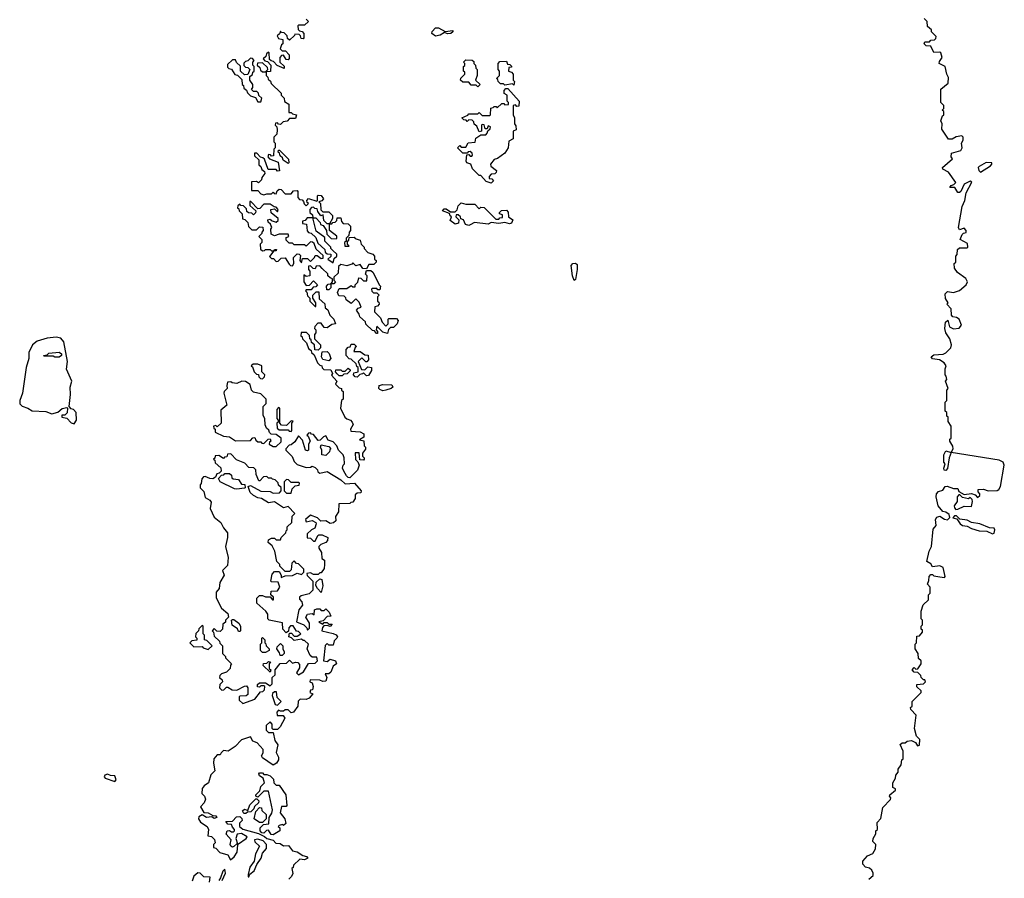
# Model space of a CAD drawing. Extents: x 2701205 to 2963787, y 496209 to 720276.
# Tile 145 of 154: x 2879632 to 2886173, y 650370 to 656076. Entities that reach past the tile are written whole.
import ezdxf

# ---------------------------------------------------------------- set-up
doc = ezdxf.new("R2010")
doc.units = 0

msp = doc.modelspace()

# ---------------------------------------------------------------- linework, layer by layer
at = {"layer": '0CON05XD'}
for points in [[(2881535, 656080), (2881550, 656065), (2881525, 656040), (2881485, 656040), (2881480, 656035), (2881481.7, 656011.7), (2881491.7, 656001.7), (2881508.3, 655998.3), (2881520, 655985), (2881520, 655955), (2881515, 655950), (2881501.7, 655951.7), (2881498.3, 655968.3), (2881488.3, 655978.3), (2881460, 655980), (2881458.3, 655971.7), (2881425, 655940), (2881411.7, 655951.7), (2881408.3, 655968.3), (2881388.3, 655988.3), (2881371.7, 655991.7), (2881365, 656000), (2881358.3, 655981.7), (2881341.7, 655968.3), (2881351.7, 655951.7), (2881380, 655945), (2881380, 655915), (2881371.7, 655908.3), (2881361.7, 655881.7), (2881375, 655870), (2881398.3, 655868.3), (2881421.7, 655841.7), (2881421.7, 655818.3), (2881415, 655810), (2881401.7, 655811.7), (2881385, 655840), (2881371.7, 655838.3), (2881360, 655825), (2881360, 655795), (2881388.3, 655768.3), (2881388.3, 655751.7), (2881341.7, 655771.7), (2881318.3, 655798.3), (2881301.7, 655801.7), (2881291.7, 655811.7), (2881290, 655855), (2881285, 655860), (2881271.7, 655848.3), (2881268.3, 655831.7), (2881250, 655815), (2881261.7, 655801.7), (2881278.3, 655798.3), (2881300, 655775), (2881298.3, 655731.7), (2881270, 655730), (2881270, 655705), (2881280, 655695), (2881281.7, 655681.7), (2881298.3, 655668.3), (2881301.7, 655651.7), (2881368.3, 655588.3), (2881370, 655575), (2881390, 655555), (2881391.7, 655531.7), (2881420, 655515), (2881420, 655460), (2881435, 655460), (2881445, 655450), (2881470, 655445), (2881465, 655420), (2881425, 655420), (2881408.3, 655401.7), (2881381.7, 655398.3), (2881365, 655380), (2881351.7, 655381.7), (2881345, 655390), (2881331.7, 655388.3), (2881330, 655375), (2881340, 655365), (2881342.5, 655345), (2881340, 655315), (2881320, 655295), (2881320, 655265), (2881330, 655255)], [(2885785, 653862.5), (2885817.5, 653895), (2885822.5, 653915), (2885810, 653955), (2885783.8, 653995), (2885776.7, 654025), (2885783, 654067), (2885798.3, 654078.3), (2885808.8, 654035), (2885835, 654020.8), (2885873.6, 654026.4), (2885887.5, 654045), (2885872.5, 654085), (2885855, 654097.5), (2885831.7, 654101.7), (2885821.7, 654111.7), (2885820, 654155), (2885790, 654185), (2885800, 654195), (2885783, 654223), (2885780, 654255), (2885795, 654270), (2885835, 654262.5), (2885875, 654277.5), (2885920, 654315), (2885927.5, 654335), (2885916.7, 654356.7), (2885862.5, 654395), (2885842.5, 654425), (2885840, 654455), (2885850, 654465), (2885850, 654505), (2885860, 654515), (2885861.7, 654548.3), (2885875, 654560), (2885925, 654560), (2885930, 654565), (2885928.3, 654588.3), (2885880, 654615), (2885891.7, 654648.3), (2885901.7, 654658.3), (2885918.3, 654661.7), (2885920, 654675), (2885905, 654690), (2885875, 654680), (2885867.5, 654695), (2885892, 654835), (2885911.2, 654875), (2885920, 654925), (2885956.7, 654996.7), (2885945, 655002.5), (2885907, 654983), (2885883.3, 654935), (2885875, 654926.7), (2885865, 654927.5), (2885845, 654960), (2885811.7, 654961.7), (2885820, 654975), (2885838.3, 654981.7), (2885850, 654995), (2885803, 655063), (2885763.6, 655083.6), (2885762.5, 655095), (2885828.3, 655151.7), (2885820, 655165), (2885821.7, 655188.3), (2885885, 655207.5), (2885892.5, 655225), (2885887.5, 655255), (2885900, 655275), (2885900, 655295), (2885890, 655305), (2885853, 655297), (2885827, 655283), (2885803, 655283), (2885758.3, 655348.3), (2885760, 655385), (2885750, 655405), (2885761.7, 655438.3), (2885770, 655445), (2885770, 655465), (2885760, 655475), (2885770, 655485), (2885770, 655505), (2885750, 655525), (2885750, 655615), (2885800, 655655), (2885801.7, 655691.7), (2885790, 655715), (2885780, 655765), (2885740, 655785), (2885741.7, 655798.3), (2885760, 655825), (2885750, 655855), (2885745, 655860), (2885705, 655857.5), (2885685, 655900), (2885653, 655903), (2885640, 655915), (2885645, 655930), (2885675, 655930), (2885685, 655940), (2885708.3, 655941.7), (2885718.3, 655951.7), (2885720, 655965), (2885690, 655995), (2885688.3, 656008.3), (2885661.7, 656031.7), (2885660, 656065), (2885640, 656085)], [(2882395, 655967.5), (2882370, 655985), (2882371.7, 655998.3), (2882395, 656022.5), (2882415, 656022.5), (2882458.3, 655998.3), (2882510, 656005), (2882510, 655995), (2882496.4, 655983.6), (2882475, 655982.5), (2882455, 655990), (2882425, 655972.5), (2882395, 655967.5)], [(2881235, 655530), (2881240, 655555), (2881221.7, 655571.7), (2881218.3, 655588.3), (2881208.3, 655598.3), (2881185, 655600), (2881171.7, 655611.7), (2881180, 655625), (2881180, 655645), (2881160, 655675), (2881161.7, 655698.3), (2881178.3, 655711.7), (2881181.7, 655728.3), (2881190, 655735), (2881190, 655765), (2881180, 655775), (2881180, 655795), (2881190, 655805), (2881178.3, 655818.3), (2881165, 655820), (2881148.3, 655801.7), (2881131.7, 655798.3), (2881121.7, 655788.3), (2881121.7, 655771.7), (2881131.7, 655761.7), (2881148.3, 655758.3), (2881160, 655745), (2881148.3, 655711.7), (2881125, 655710), (2881100, 655735), (2881098.3, 655768.3), (2881071.7, 655791.7), (2881065, 655810), (2881045, 655810), (2881011.7, 655778.3), (2881011.7, 655761.7), (2881021.7, 655751.7), (2881038.3, 655748.3), (2881061.7, 655711.7), (2881078.3, 655708.3), (2881108.3, 655678.3), (2881110, 655645), (2881118.3, 655638.3), (2881121.7, 655621.7), (2881138.3, 655608.3), (2881145, 655590), (2881165, 655570), (2881198.3, 655558.3), (2881215, 655530), (2881235, 655530)], [(2881265, 655730), (2881280, 655745), (2881278.3, 655758.3), (2881245, 655790), (2881211.7, 655788.3), (2881210, 655775), (2881228.3, 655758.3), (2881231.7, 655741.7), (2881245, 655730), (2881265, 655730)], [(2882675, 655630), (2882665, 655640), (2882631.7, 655641.7), (2882615, 655660), (2882575, 655660), (2882560, 655675), (2882561.7, 655688.3), (2882590, 655715), (2882588.3, 655728.3), (2882580, 655735), (2882580, 655765), (2882588.3, 655771.7), (2882590, 655785), (2882580, 655795), (2882595, 655810), (2882637, 655807), (2882648.3, 655798.3), (2882650, 655785), (2882660, 655775), (2882663, 655753), (2882670, 655745), (2882670, 655705), (2882660, 655675), (2882690, 655645), (2882675, 655630)], [(2882915, 655640), (2882905, 655650), (2882855, 655640), (2882845, 655650), (2882825, 655650), (2882810, 655665), (2882808.3, 655678.3), (2882800, 655685), (2882820, 655705), (2882820, 655735), (2882810, 655745), (2882810, 655785), (2882821.7, 655798.3), (2882865, 655800), (2882871.7, 655781.7), (2882888.3, 655778.3), (2882898.3, 655768.3), (2882898.3, 655761.7), (2882881.7, 655758.3), (2882880, 655735), (2882898.3, 655728.3), (2882910, 655715), (2882910, 655675), (2882920, 655665), (2882915, 655640)], [(2882765, 654990), (2882731.7, 655001.7), (2882695, 655040), (2882685, 655040), (2882640, 655085), (2882630, 655115), (2882602.5, 655125), (2882597.5, 655135), (2882601.7, 655178.3), (2882615, 655180), (2882625, 655170), (2882635, 655170), (2882640, 655175), (2882638.3, 655188.3), (2882625, 655200), (2882611.7, 655198.3), (2882605, 655190), (2882575, 655190), (2882540, 655225), (2882555, 655240), (2882565, 655230), (2882595, 655230), (2882611.7, 655258.3), (2882658.3, 655261.7), (2882661.7, 655288.3), (2882695, 655310), (2882728.3, 655311.7), (2882738.3, 655321.7), (2882741.7, 655338.3), (2882758.3, 655351.7), (2882760, 655365), (2882745, 655370), (2882738.3, 655351.7), (2882725, 655350), (2882718.3, 655378.3), (2882705, 655380), (2882700, 655375), (2882700, 655335), (2882685, 655330), (2882668.3, 655368.3), (2882651.7, 655381.7), (2882648.3, 655398.3), (2882638.3, 655408.3), (2882615, 655410), (2882605, 655400), (2882598.3, 655408.3), (2882581.7, 655411.7), (2882570, 655425), (2882608.3, 655441.7), (2882615, 655450), (2882675, 655450), (2882685, 655460), (2882705, 655440), (2882755, 655440), (2882760, 655445), (2882761.7, 655488.3), (2882778.3, 655491.7), (2882785, 655500), (2882798.3, 655498.3), (2882805, 655490), (2882835, 655520), (2882848.3, 655518.3), (2882855, 655510), (2882878.3, 655511.7), (2882880, 655525), (2882870, 655535), (2882870, 655575), (2882850, 655585), (2882850, 655605), (2882861.7, 655618.3), (2882875, 655620), (2882950, 655535), (2882948.3, 655501.7), (2882935, 655500), (2882925, 655510), (2882910, 655505), (2882910, 655445), (2882920, 655425), (2882920, 655385), (2882928.3, 655371.7), (2882930, 655345), (2882910, 655335), (2882910, 655285), (2882881.7, 655268.3), (2882877.5, 655225), (2882855, 655190), (2882807, 655153), (2882783.6, 655146.4), (2882760, 655115), (2882761.7, 655101.7), (2882800, 655075), (2882798.3, 655061.7), (2882788.3, 655051.7), (2882765, 655050), (2882750, 655035), (2882751.7, 655021.7), (2882768.3, 655018.3), (2882780, 655005), (2882765, 654990)], [(2881330, 655255), (2881330, 655225), (2881320, 655215), (2881318.3, 655171.7), (2881305, 655170), (2881298.3, 655178.3), (2881285, 655180), (2881280, 655165), (2881291.7, 655151.7), (2881348.3, 655128.3), (2881358.3, 655071.7), (2881345, 655070), (2881335, 655080), (2881281.7, 655081.7), (2881258.3, 655148.3), (2881248.3, 655158.3), (2881231.7, 655161.7), (2881208.3, 655188.3), (2881191.7, 655188.3), (2881191.7, 655171.7), (2881220, 655145), (2881221.7, 655111.7), (2881235, 655100), (2881241.7, 655081.7), (2881258.3, 655068.3), (2881260, 655055), (2881241.7, 655028.3), (2881238.3, 655011.7), (2881218.3, 654991.7), (2881205, 655000), (2881171.7, 654998.3), (2881171.7, 654941.7), (2881215, 654940), (2881235, 654920), (2881255, 654912.5), (2881275, 654920), (2881305, 654920), (2881315, 654930), (2881321.7, 654921.7), (2881335, 654920), (2881341.7, 654938.3), (2881355, 654950), (2881368.3, 654948.3), (2881395, 654920), (2881435, 654920), (2881451.7, 654938.3), (2881475, 654940), (2881480, 654935), (2881480, 654895), (2881491.7, 654881.7), (2881508.3, 654878.3), (2881518.3, 654868.3), (2881521.7, 654851.7), (2881535, 654840), (2881550, 654855), (2881541.7, 654861.7), (2881540, 654875), (2881551.7, 654888.3), (2881605, 654870), (2881610, 654875), (2881610, 654905), (2881615, 654910), (2881635, 654907.5), (2881650, 654885), (2881638.3, 654871.7), (2881620, 654865), (2881630, 654855), (2881631.7, 654811.7), (2881645, 654800), (2881685, 654800), (2881710, 654775), (2881710, 654755), (2881690, 654720), (2881705, 654720), (2881711.7, 654728.3), (2881728.3, 654731.7), (2881738.3, 654741.7), (2881741.7, 654758.3), (2881765, 654760), (2881770, 654735), (2881781.7, 654721.7), (2881815, 654720), (2881830, 654705), (2881830, 654675), (2881820, 654665), (2881818.3, 654641.7), (2881800, 654625), (2881800, 654605), (2881790, 654595), (2881791.7, 654571.7), (2881820, 654570), (2881810, 654585), (2881810, 654605), (2881818.3, 654611.7), (2881821.7, 654628.3), (2881855, 654630), (2881861.7, 654621.7), (2881895, 654610), (2881900, 654585), (2881920, 654565), (2881920, 654555), (2881945, 654530), (2881978.3, 654518.3), (2881990, 654505), (2881990, 654485), (2882000, 654475), (2882000, 654465), (2881985, 654450), (2881951.7, 654448.3), (2881935, 654420), (2881911.7, 654421.7), (2881895, 654450), (2881865, 654440), (2881845, 654460), (2881838.3, 654451.7), (2881805, 654440), (2881765, 654450), (2881750, 654435), (2881748.3, 654391.7), (2881720, 654365), (2881720, 654345), (2881730, 654335), (2881718.3, 654321.7), (2881700, 654320), (2881700, 654295), (2881685, 654280), (2881671.7, 654281.7), (2881670, 654305), (2881681.7, 654318.3), (2881700, 654320), (2881710, 654335), (2881710, 654355), (2881695, 654360), (2881680, 654375), (2881678.3, 654388.3), (2881641.7, 654421.7), (2881625, 654440), (2881601.7, 654438.3), (2881595, 654420), (2881581.7, 654421.7), (2881565, 654440), (2881551.7, 654438.3), (2881550, 654415), (2881560, 654405), (2881560, 654375), (2881535, 654370), (2881520, 654380), (2881520, 654335), (2881535, 654310), (2881558.3, 654311.7), (2881585, 654340), (2881610, 654315), (2881598.3, 654301.7), (2881581.7, 654298.3), (2881568.3, 654281.7), (2881535, 654280), (2881530, 654275), (2881540, 654265), (2881545, 654240), (2881560, 654225), (2881560, 654205), (2881595, 654170), (2881600, 654170), (2881600, 654195), (2881580, 654225), (2881580, 654245), (2881601.7, 654268.3), (2881618.3, 654268.3), (2881621.7, 654221.7), (2881658.3, 654188.3), (2881661.7, 654161.7), (2881678.3, 654148.3), (2881691.7, 654111.7), (2881720, 654085), (2881730, 654055), (2881705, 654050), (2881675, 654027.5), (2881655, 654030), (2881635, 654060), (2881611.7, 654058.3), (2881591.7, 654038.3), (2881590, 654025), (2881600, 654015), (2881600, 653995), (2881590, 653985), (2881590, 653955), (2881630, 653915), (2881630, 653895), (2881615, 653880), (2881591.7, 653881.7), (2881590, 653915), (2881571.7, 653931.7), (2881568.3, 653948.3), (2881560, 653955), (2881558.3, 653978.3), (2881538.3, 653998.3), (2881501.7, 653998.3), (2881500, 653975), (2881508.3, 653968.3), (2881510, 653955), (2881538.3, 653928.3), (2881551.7, 653891.7), (2881568.3, 653878.3), (2881570, 653865), (2881588.3, 653848.3), (2881610, 653795), (2881625, 653780), (2881640, 653775), (2881641.7, 653761.7), (2881651.7, 653751.7), (2881698.3, 653748.3), (2881710, 653725), (2881703, 653713), (2881740, 653675), (2881730, 653655), (2881755, 653630), (2881770, 653625), (2881770, 653615), (2881780, 653605), (2881780, 653555), (2881770, 653545), (2881762.5, 653495), (2881792.5, 653435), (2881805, 653422.5), (2881830, 653415), (2881841.7, 653401.7), (2881847.5, 653385), (2881830, 653355), (2881831.7, 653341.7), (2881895, 653337.5), (2881917.5, 653325), (2881918.3, 653301.7), (2881890, 653285), (2881918.3, 653278.3), (2881920, 653245), (2881930, 653235), (2881928.3, 653221.7), (2881910, 653195), (2881910, 653175), (2881920, 653165), (2881920, 653155), (2881915, 653150), (2881891.7, 653151.7), (2881888.3, 653198.3), (2881861.7, 653198.3), (2881863, 653153), (2881878.3, 653138.3), (2881887.5, 653115), (2881877, 653083), (2881825, 653032.5), (2881813.3, 653033.3), (2881803.8, 653043.8), (2881786.4, 653076.4), (2881777.5, 653095), (2881780, 653115), (2881790, 653125), (2881787.5, 653165), (2881780, 653185), (2881750, 653215), (2881740, 653245), (2881715, 653270), (2881681.7, 653281.7), (2881665, 653310), (2881650, 653305), (2881628.3, 653281.7), (2881615, 653280), (2881585, 653320), (2881571.7, 653321.7), (2881565, 653330), (2881551.7, 653328.3), (2881540, 653315), (2881548.3, 653308.3), (2881562.5, 653275), (2881550, 653255), (2881550, 653215), (2881545, 653210), (2881530, 653215), (2881511.7, 653281.7), (2881485, 653310), (2881459.3, 653270.7), (2881435, 653250), (2881421.7, 653248.3), (2881400, 653225), (2881400, 653215), (2881443, 653173), (2881455, 653140), (2881475, 653120), (2881535, 653100), (2881565, 653102.5), (2881575, 653110), (2881595, 653100), (2881610, 653085), (2881611.7, 653071.7), (2881625, 653062.5), (2881675, 653072.5), (2881765, 653017.5), (2881795, 652992.5), (2881857, 652997), (2881900, 652945), (2881898.3, 652931.7), (2881875, 652930), (2881861.7, 652918.3), (2881860, 652895), (2881845, 652870), (2881831.7, 652868.3), (2881825, 652860), (2881751.7, 652858.3), (2881750, 652805), (2881730, 652775), (2881732.5, 652745), (2881717.7, 652732.3), (2881695, 652728.8), (2881665, 652746.7), (2881633, 652743), (2881610, 652765), (2881565, 652782.5), (2881530, 652755), (2881535, 652740), (2881575, 652747.5), (2881600, 652735), (2881602.5, 652725), (2881593, 652697), (2881570, 652685), (2881541.7, 652658.3), (2881541.7, 652631.7), (2881565, 652630), (2881585, 652610), (2881595, 652610), (2881611.7, 652648.3), (2881618.3, 652651.7), (2881641.7, 652651.7), (2881680, 652635), (2881677.5, 652615), (2881665, 652602.5), (2881631.7, 652588.3), (2881620, 652575), (2881620, 652565), (2881637.5, 652535), (2881640, 652495), (2881657.5, 652485), (2881657.5, 652455), (2881655, 652430), (2881635, 652400), (2881625, 652400), (2881615, 652390), (2881585, 652390), (2881565, 652400), (2881540, 652395), (2881541.7, 652381.7), (2881580, 652345), (2881580, 652285), (2881555, 652260), (2881503, 652247), (2881491.7, 652238.3), (2881490, 652225), (2881507, 652207), (2881510, 652185), (2881487.5, 652155), (2881470, 652075), (2881520, 652055), (2881540, 652035), (2881545, 652020), (2881557, 652033), (2881557.5, 652065), (2881532.5, 652105), (2881543.6, 652126.4), (2881575, 652130), (2881588.3, 652121.7), (2881590, 652155), (2881605, 652160), (2881625, 652160), (2881635, 652150), (2881655, 652150), (2881665, 652160), (2881688.3, 652138.3), (2881698.3, 652111.7), (2881675, 652110), (2881648.3, 652081.7), (2881620, 652075), (2881645, 652060), (2881655, 652070), (2881675, 652070), (2881685, 652060), (2881708.3, 652058.3), (2881695, 652042.5), (2881675, 652050), (2881651.7, 652048.3), (2881643, 652037), (2881640, 652015), (2881715, 651997.5), (2881735, 651987.5), (2881742.5, 651975), (2881740, 651965), (2881721.7, 651948.3), (2881715, 651920), (2881685, 651920), (2881675, 651930), (2881661.7, 651918.3), (2881650, 651815), (2881675, 651810), (2881695, 651827.5), (2881730, 651815), (2881737.5, 651795), (2881715, 651780), (2881700, 651740), (2881685, 651730), (2881661.7, 651728.3), (2881672.5, 651705), (2881665, 651680), (2881645, 651677.5), (2881625, 651687.5), (2881561.7, 651688.3), (2881560, 651675), (2881575, 651670), (2881582.5, 651645), (2881578.3, 651621.7), (2881565, 651620), (2881560, 651605), (2881580, 651595), (2881555, 651567.5), (2881535, 651557.5), (2881495, 651560), (2881483, 651547), (2881480, 651515), (2881450, 651475), (2881435, 651470), (2881415, 651490), (2881395, 651490), (2881385, 651480), (2881365, 651480), (2881351.7, 651488.3), (2881340, 651475), (2881341.7, 651451.7), (2881381.7, 651451.7), (2881392.5, 651435), (2881363, 651377), (2881345, 651360), (2881315, 651360), (2881310, 651365), (2881310, 651395), (2881295, 651410), (2881270, 651385), (2881270, 651355), (2881285, 651340), (2881315, 651340)], [(2881415, 655120), (2881381.7, 655141.7), (2881378.3, 655158.3), (2881361.7, 655171.7), (2881358.3, 655188.3), (2881350, 655195), (2881351.7, 655208.3), (2881358.3, 655208.3), (2881418.3, 655148.3), (2881420, 655125), (2881415, 655120)], [(2886015, 655063.3), (2886080, 655105), (2886090, 655115), (2886090, 655125), (2886053, 655127), (2886005, 655100), (2886000, 655095), (2886003.3, 655075), (2886015, 655063.3)], [(2881445, 654440), (2881452.5, 654455), (2881450, 654495), (2881475, 654520), (2881488.3, 654518.3), (2881498.3, 654508.3), (2881492.5, 654475), (2881505, 654460), (2881511.7, 654488.3), (2881545, 654490), (2881565, 654470), (2881590, 654495), (2881595, 654510), (2881608.3, 654508.3), (2881635, 654490), (2881648.3, 654491.7), (2881648.3, 654508.3), (2881601.7, 654551.7), (2881588.3, 654588.3), (2881578.3, 654598.3), (2881565, 654600), (2881535, 654570), (2881525, 654580), (2881455, 654580), (2881445, 654590), (2881421.7, 654591.7), (2881401.7, 654611.7), (2881401.7, 654628.3), (2881420, 654635), (2881415, 654650), (2881355, 654650), (2881325, 654640), (2881301.7, 654651.7), (2881300, 654685), (2881307.5, 654695), (2881298.3, 654718.3), (2881281.7, 654731.7), (2881280, 654745), (2881295, 654750), (2881301.7, 654741.7), (2881335, 654730), (2881348.3, 654741.7), (2881350, 654755), (2881301.7, 654791.7), (2881300, 654815), (2881325, 654820), (2881345, 654800), (2881350, 654815), (2881335, 654830), (2881321.7, 654831.7), (2881295, 654850), (2881255, 654850), (2881228.3, 654821.7), (2881215, 654820), (2881168.3, 654868.3), (2881161.7, 654868.3), (2881161.7, 654841.7), (2881200, 654805), (2881198.3, 654791.7), (2881185, 654780), (2881175, 654790), (2881151.7, 654791.7), (2881141.7, 654801.7), (2881138.3, 654818.3), (2881118.3, 654838.3), (2881101.7, 654841.7), (2881095, 654850), (2881081.7, 654838.3), (2881080, 654825), (2881088.3, 654818.3), (2881090, 654805), (2881110, 654785), (2881111.7, 654751.7), (2881128.3, 654748.3), (2881148.3, 654728.3), (2881151.7, 654701.7), (2881175, 654680), (2881205, 654680), (2881225, 654700), (2881248.3, 654698.3), (2881250, 654675), (2881240, 654665), (2881240, 654655), (2881220, 654635), (2881240, 654615), (2881240, 654595), (2881230, 654585), (2881231.7, 654551.7), (2881245, 654540), (2881258.3, 654541.7), (2881265, 654550), (2881295, 654550), (2881305, 654540), (2881320, 654540), (2881325, 654550), (2881338.3, 654548.3), (2881335, 654540), (2881320, 654540), (2881291.7, 654501.7), (2881305, 654490), (2881318.3, 654488.3), (2881335, 654470), (2881348.3, 654471.7), (2881368.3, 654491.7), (2881395, 654492.5), (2881421.7, 654451.7), (2881431.7, 654441.7), (2881445, 654440)], [(2882615, 654707.5), (2882592.5, 654715), (2882580, 654745), (2882561.7, 654751.7), (2882560, 654765), (2882545, 654780), (2882531.7, 654778.3), (2882530, 654765), (2882550, 654745), (2882547.5, 654725), (2882525, 654717.5), (2882491.7, 654741.7), (2882500, 654765), (2882491.7, 654771.7), (2882488.3, 654788.3), (2882440, 654805), (2882451.7, 654818.3), (2882465, 654820), (2882495, 654800), (2882525, 654800), (2882538.3, 654811.7), (2882545, 654840), (2882565, 654860), (2882595, 654850), (2882655, 654850), (2882685, 654820), (2882695, 654830), (2882717, 654827), (2882795, 654750), (2882815, 654750), (2882821.7, 654758.3), (2882838.3, 654761.7), (2882838.3, 654778.3), (2882820, 654785), (2882820, 654795), (2882831.7, 654808.3), (2882865, 654810), (2882877.5, 654797.5), (2882880, 654765), (2882907.5, 654745), (2882900, 654725), (2882885, 654718.8), (2882855, 654727.5), (2882815, 654722.5), (2882765, 654727.5), (2882745, 654717.5), (2882652.5, 654727.5), (2882625, 654712.5), (2882615, 654707.5)], [(2881735, 654620), (2881740, 654625), (2881738.3, 654638.3), (2881690, 654675), (2881690, 654720), (2881675, 654720), (2881651.7, 654741.7), (2881648.3, 654778.3), (2881631.7, 654771.7), (2881611.7, 654801.7), (2881608.3, 654818.3), (2881591.7, 654821.7), (2881585, 654830), (2881571.7, 654828.3), (2881560, 654815), (2881560, 654795), (2881578.3, 654778.3), (2881580, 654760), (2881598.3, 654758.3), (2881628.3, 654728.3), (2881630, 654715), (2881648.3, 654708.3), (2881670, 654675), (2881671.7, 654651.7), (2881701.7, 654621.7), (2881735, 654620)], [(2881715, 654460), (2881721.7, 654488.3), (2881740, 654505), (2881738.3, 654518.3), (2881711.7, 654541.7), (2881700, 654555), (2881700, 654565), (2881660, 654605), (2881658.3, 654628.3), (2881601.7, 654671.7), (2881580, 654760), (2881541.7, 654758.3), (2881528.3, 654741.7), (2881511.7, 654738.3), (2881511.7, 654721.7), (2881538.3, 654718.3), (2881542.5, 654672.5), (2881551.7, 654661.7), (2881568.3, 654658.3), (2881598.3, 654628.3), (2881611.7, 654591.7), (2881658.3, 654548.3), (2881661.7, 654531.7), (2881675, 654520), (2881698.3, 654518.3), (2881698.3, 654501.7), (2881680, 654485), (2881715, 654460)], [(2883315, 654342.5), (2883304, 654375), (2883296.4, 654443.6), (2883306.7, 654455), (2883325, 654459.2), (2883335, 654450), (2883335.6, 654415), (2883325, 654350), (2883315, 654342.5)], [(2882075, 653990), (2882045, 654000), (2882005, 654040), (2882000, 654015), (2882010, 654005), (2882008.3, 653991.7), (2882001.7, 653991.7), (2881988.3, 654008.3), (2881975, 654010), (2881931.7, 654051.7), (2881928.3, 654068.3), (2881891.7, 654101.7), (2881888.3, 654118.3), (2881870, 654145), (2881881.7, 654158.3), (2881900, 654165), (2881888.3, 654198.3), (2881865, 654220), (2881835, 654190), (2881800, 654215), (2881798.3, 654228.3), (2881788.3, 654238.3), (2881751.7, 654241.7), (2881743, 654263), (2881755, 654290), (2881805, 654290), (2881835, 654310), (2881845, 654300), (2881860, 654300), (2881860, 654315), (2881878.3, 654331.7), (2881885, 654360), (2881898.3, 654358.3), (2881915, 654340), (2881938.3, 654341.7), (2881940, 654375), (2881930, 654385), (2881935, 654410), (2881965, 654410), (2881978.3, 654398.3), (2882021.7, 654311.7), (2882030, 654305), (2882025, 654280), (2882011.7, 654281.7), (2882005, 654290), (2881975, 654290), (2881970, 654285), (2881971.7, 654271.7), (2881981.7, 654261.7), (2882005, 654260), (2882020, 654245), (2882010, 654235), (2882010, 654205), (2882018.3, 654198.3), (2882020, 654185), (2882008.3, 654171.7), (2881991.7, 654168.3), (2881990, 654135), (2882030, 654095), (2882040, 654065), (2882065, 654040), (2882080, 654055), (2882080, 654085), (2882085, 654090), (2882135, 654090), (2882147, 654077), (2882140, 654055), (2882115, 654030), (2882095, 654030), (2882081.7, 654018.3), (2882075, 653990)], [(2879995, 653390), (2880010, 653415), (2880007.5, 653465), (2879990, 653485), (2879975, 653490), (2879960, 653505), (2879968.8, 653585), (2879967.5, 653635), (2879977.5, 653675), (2879943.4, 653753.4), (2879949.4, 653805), (2879925.6, 653935.6), (2879905, 653960), (2879874.1, 653965.9), (2879815, 653958.8), (2879749.2, 653940.8), (2879716.2, 653915), (2879693.3, 653865), (2879693.3, 653825), (2879674.2, 653765), (2879650.8, 653595), (2879632.2, 653545), (2879633.5, 653523.5), (2879648.7, 653508.7), (2879686.7, 653495), (2879715.9, 653475.9), (2879805, 653471.4), (2879845, 653456.7), (2879885, 653467.5), (2879915, 653493.3), (2879945, 653500), (2879950, 653495), (2879947, 653463), (2879931.7, 653448.3), (2879912.5, 653447.5), (2879912.5, 653435), (2879945, 653427.5), (2879975, 653397.5), (2879995, 653390)], [(2881875, 653700), (2881861.7, 653701.7), (2881850, 653715), (2881851.7, 653728.3), (2881880, 653735), (2881880, 653765), (2881871.7, 653771.7), (2881868.3, 653788.3), (2881835, 653820), (2881821.7, 653821.7), (2881800, 653845), (2881800, 653885), (2881815, 653900), (2881828.3, 653901.7), (2881835, 653920), (2881855, 653920), (2881870, 653905), (2881861.7, 653898.3), (2881851.7, 653871.7), (2881895, 653870), (2881925, 653850), (2881947, 653847), (2881950, 653815), (2881938.3, 653801.7), (2881931.7, 653801.7), (2881905, 653830), (2881880, 653805), (2881901.7, 653751.7), (2881925, 653750), (2881945, 653770), (2881970, 653765), (2881970, 653745), (2881948.3, 653711.7), (2881935, 653710), (2881915, 653730), (2881908.3, 653721.7), (2881891.7, 653718.3), (2881875, 653700)], [(2879895, 653832.5), (2879865, 653832.5), (2879855, 653840), (2879795, 653840), (2879790, 653845), (2879815, 653850), (2879825, 653860), (2879895, 653867.5), (2879910, 653855), (2879910, 653845), (2879895, 653832.5)], [(2881685, 653810), (2881647, 653817), (2881637.5, 653835), (2881641.7, 653868.3), (2881675, 653870), (2881688.3, 653858.3), (2881700, 653825), (2881685, 653810)], [(2885272.5, 650365), (2885301.7, 650388.3), (2885302.5, 650405), (2885292.5, 650425), (2885277, 650437), (2885250, 650445), (2885233, 650463), (2885232.5, 650485), (2885265, 650520), (2885300, 650535), (2885317.5, 650565), (2885320, 650595), (2885300, 650615), (2885302.5, 650635), (2885320, 650665), (2885320, 650685), (2885330, 650695), (2885328.3, 650741.7), (2885351.7, 650768.3), (2885365, 650840), (2885417, 650893), (2885420, 650905), (2885410, 650915), (2885412.5, 650925), (2885450, 650955), (2885450, 650965), (2885433, 650973), (2885432.5, 651005), (2885450, 651035), (2885452.5, 651055), (2885466.7, 651075), (2885467.5, 651095), (2885487.5, 651125), (2885493, 651157), (2885500, 651165), (2885500, 651215), (2885481.7, 651258.3), (2885495, 651270), (2885515, 651270), (2885528.3, 651281.7), (2885556.7, 651286.7), (2885583, 651273), (2885595, 651250), (2885610, 651255), (2885611.7, 651291.7), (2885590, 651315), (2885576.7, 651365), (2885587.5, 651455), (2885551.7, 651491.7), (2885550, 651505), (2885560, 651515), (2885560, 651545), (2885620, 651605), (2885620, 651615), (2885591.7, 651641.7), (2885591.7, 651658.3), (2885635, 651662.5), (2885650, 651675), (2885645, 651690), (2885635, 651690), (2885620, 651705), (2885618.3, 651718.3), (2885598.3, 651738.3), (2885575, 651740), (2885560, 651755), (2885575, 651770), (2885585, 651760), (2885598.3, 651761.7), (2885620, 651795), (2885620, 651815), (2885601.7, 651831.7), (2885600, 651865), (2885580, 651895), (2885580, 651925), (2885590, 651935), (2885591.7, 651978.3), (2885608.3, 651981.7), (2885630, 652005), (2885628.3, 652018.3), (2885620, 652025), (2885620, 652045), (2885630, 652055), (2885630, 652085), (2885620, 652095), (2885620, 652145), (2885633, 652187), (2885668.3, 652221.7), (2885670, 652255), (2885680, 652265), (2885680, 652305), (2885662.5, 652325), (2885671.7, 652348.3), (2885672.5, 652375), (2885685, 652390), (2885695, 652390), (2885705, 652380), (2885745, 652372.5), (2885775, 652370), (2885780, 652375), (2885767.5, 652435), (2885745, 652446.7), (2885695, 652440), (2885685, 652460), (2885657.5, 652475), (2885673.3, 652545), (2885690, 652575), (2885700.7, 652689.3), (2885720, 652715), (2885716.7, 652755), (2885725, 652770), (2885745, 652776.7), (2885775, 652756.7), (2885795, 652752.5), (2885811.7, 652768.3), (2885807, 652787), (2885785, 652802.5), (2885765, 652807.5), (2885733.3, 652845), (2885720, 652905), (2885722.5, 652925), (2885735, 652940), (2885765, 652950), (2885780, 652975), (2885793, 652977), (2885835, 652960), (2885865, 652960), (2885871.7, 652941.7), (2885905, 652920), (2885955, 652927.5), (2885978.3, 652918.3), (2885995, 652900), (2886010, 652915), (2886010, 652925), (2885998.3, 652938.3), (2886000, 652955), (2886035, 652955.7), (2886066.1, 652946.1), (2886125, 652948), (2886135.7, 652954.3), (2886146.4, 652973.6), (2886172.7, 653115), (2886165.4, 653135.4), (2886139.2, 653149.2), (2885820, 653200), (2885806, 653165), (2885795, 653092.5), (2885785, 653080), (2885773, 653083), (2885770, 653095), (2885780, 653125), (2885770, 653135), (2885770, 653185), (2885785, 653210), (2885820, 653200), (2885832.5, 653225), (2885831.7, 653241.7), (2885810, 653275), (2885811.7, 653288.3), (2885820, 653295), (2885820, 653375), (2885800, 653405), (2885800, 653435), (2885791.7, 653441.7), (2885790, 653465), (2885780, 653475), (2885780, 653535), (2885790, 653545), (2885790, 653615), (2885800, 653625), (2885782.5, 653675), (2885790, 653685), (2885787, 653707), (2885780, 653715), (2885780, 653755), (2885787.5, 653775), (2885772.5, 653795), (2885742.5, 653815), (2885695, 653823.3), (2885687.5, 653835), (2885705, 653850), (2885766.1, 653853.9), (2885785, 653862.5)], [(2881245, 653690), (2881258.3, 653701.7), (2881260, 653715), (2881240, 653735), (2881240, 653775), (2881215, 653787.5), (2881183, 653787), (2881170, 653775), (2881178.3, 653768.3), (2881190, 653735), (2881205, 653720), (2881218.3, 653718.3), (2881221.7, 653701.7), (2881231.7, 653691.7), (2881245, 653690)], [(2881775, 653710), (2881755, 653710), (2881741.7, 653721.7), (2881730, 653735), (2881731.7, 653748.3), (2881765, 653750), (2881775, 653740), (2881795, 653740), (2881815, 653760), (2881828.3, 653748.3), (2881828.3, 653741.7), (2881808.3, 653721.7), (2881785, 653720), (2881775, 653710)], [(2881335, 653240), (2881368.3, 653271.7), (2881370, 653295), (2881335, 653320), (2881301.7, 653321.7), (2881291.7, 653331.7), (2881288.3, 653348.3), (2881271.7, 653361.7), (2881263, 653383), (2881260, 653425), (2881250, 653445), (2881250, 653505), (2881270, 653525), (2881270, 653555), (2881235, 653590), (2881185, 653600), (2881171.2, 653615), (2881162.5, 653652.5), (2881131.7, 653671.7), (2881107, 653673), (2881075, 653657.5), (2881043, 653663), (2881035, 653670), (2881013.3, 653666.7), (2881007.5, 653645), (2881010, 653625), (2880990, 653605), (2880987.5, 653595), (2881007.5, 653515), (2880968.3, 653481.7), (2880970, 653395), (2880945, 653370), (2880935, 653380), (2880920, 653375), (2880921.7, 653361.7), (2880930, 653355), (2880930, 653335), (2880985, 653307.5), (2881025, 653303.3), (2881065, 653277.5), (2881165, 653280), (2881181.7, 653298.3), (2881195, 653300), (2881201.7, 653281.7), (2881215, 653270), (2881235, 653270), (2881241.7, 653261.7), (2881255, 653260), (2881281.7, 653288.3), (2881295, 653290), (2881300, 653275), (2881291.7, 653268.3), (2881290, 653255), (2881315, 653240), (2881335, 653240)], [(2882045, 653610), (2882025, 653617.5), (2882017.5, 653625), (2882020, 653645), (2882045, 653652.5), (2882105, 653650), (2882110, 653635), (2882100, 653625), (2882065, 653613.3), (2882045, 653610)], [(2881435, 653340), (2881440, 653345), (2881440, 653395), (2881448.3, 653408.3), (2881435, 653410), (2881405, 653380), (2881371.7, 653381.7), (2881360, 653395), (2881360, 653495), (2881351.7, 653498.3), (2881340, 653485), (2881340, 653425), (2881350, 653415), (2881348.3, 653401.7), (2881340, 653395), (2881341.7, 653361.7), (2881355, 653350), (2881415, 653350), (2881421.7, 653341.7), (2881435, 653340)], [(2881665, 653180), (2881640, 653185), (2881640, 653215), (2881630, 653235), (2881635, 653250), (2881685, 653240), (2881700, 653225), (2881691.7, 653218.3), (2881690, 653205), (2881665, 653180)], [(2881115, 651532.5), (2881195, 651560), (2881231.7, 651608.3), (2881248.3, 651611.7), (2881258.3, 651621.7), (2881260, 651645), (2881255, 651650), (2881235, 651650), (2881225, 651640), (2881211.7, 651641.7), (2881213, 651657), (2881225, 651670), (2881265, 651670), (2881295, 651650), (2881308.3, 651661.7), (2881310, 651705), (2881328.3, 651721.7), (2881330, 651755), (2881361.7, 651798.3), (2881405, 651800), (2881425, 651820), (2881445, 651800), (2881465, 651807.5), (2881480, 651805), (2881491.7, 651791.7), (2881491.7, 651768.3), (2881470, 651735), (2881485, 651722.5), (2881518.3, 651741.7), (2881551.7, 651798.3), (2881595, 651800), (2881610, 651815), (2881605, 651840), (2881575, 651840), (2881561.7, 651851.7), (2881542.5, 651895), (2881550, 651925), (2881525, 651950), (2881515, 651950), (2881505, 651960), (2881455, 651950), (2881438.3, 651968.3), (2881420, 651975), (2881425, 652000), (2881438.3, 651998.3), (2881455, 651980), (2881475, 651980), (2881500, 651995), (2881485, 652010), (2881471.7, 652011.7), (2881448.3, 652048.3), (2881431.7, 652048.3), (2881420, 652035), (2881418.3, 652011.7), (2881401.7, 652001.7), (2881380, 652025), (2881378.3, 652068.3), (2881290, 652085), (2881280, 652095), (2881280, 652125), (2881267.5, 652145), (2881208.3, 652198.3), (2881208.3, 652231.7), (2881225, 652250), (2881245, 652250), (2881265, 652240), (2881295, 652240), (2881311.7, 652221.7), (2881318.3, 652221.7), (2881318.3, 652238.3), (2881300, 652255), (2881301.7, 652278.3), (2881345, 652280), (2881360, 652305), (2881348.3, 652338.3), (2881305, 652340), (2881300, 652345), (2881308.3, 652391.7), (2881325, 652410), (2881355, 652410), (2881370, 652385), (2881370, 652370), (2881395, 652380), (2881445, 652382.5), (2881475, 652397.5), (2881505, 652390), (2881520, 652405), (2881520, 652425), (2881485, 652460), (2881471.7, 652461.7), (2881455, 652480), (2881440, 652465), (2881435, 652420), (2881425, 652410), (2881395, 652410), (2881360, 652445), (2881360, 652455), (2881340, 652475), (2881327.5, 652545), (2881309.3, 652579.3), (2881281.7, 652601.7), (2881285, 652620), (2881305, 652630), (2881325, 652630), (2881335, 652620), (2881365, 652620), (2881370, 652635), (2881400, 652665), (2881401.7, 652678.3), (2881410, 652685), (2881410, 652705), (2881440, 652735), (2881443, 652777), (2881460, 652795), (2881415, 652840), (2881385, 652831.2), (2881325, 652872.5), (2881285, 652866.2), (2881237.5, 652895), (2881215, 652898.8), (2881184.3, 652914.3), (2881163, 652933), (2881150, 652975), (2881165, 652980), (2881235, 652942.5), (2881295, 652940), (2881315, 652930), (2881358.3, 652931.7), (2881370, 652945), (2881368.3, 652968.3), (2881351.7, 652981.7), (2881348.3, 652998.3), (2881328.3, 653018.3), (2881311.7, 653021.7), (2881305, 653030), (2881285, 653030), (2881275, 653040), (2881251.7, 653038.3), (2881228.3, 653011.7), (2881221.7, 653011.7), (2881203, 653053), (2881200, 653085), (2881188.3, 653098.3), (2881155, 653100), (2881128.3, 653128.3), (2881071.7, 653151.7), (2881035, 653190), (2881011.7, 653188.3), (2881008.3, 653171.7), (2880991.7, 653168.3), (2880985, 653160), (2880955, 653180), (2880931.7, 653178.3), (2880928.3, 653161.7), (2880920, 653155), (2880928.3, 653148.3), (2880931.7, 653131.7), (2880968.3, 653098.3), (2880970, 653075), (2880958.3, 653061.7), (2880941.7, 653058.3), (2880932.5, 653035), (2880915.7, 653024.3), (2880895, 653026), (2880865, 653041.2), (2880852.5, 653037.5), (2880842.5, 653025), (2880837, 652993), (2880830, 652985), (2880830, 652965), (2880855, 652940), (2880865, 652900), (2880895, 652882.5), (2880905, 652870), (2880898.3, 652828.3), (2880925, 652770), (2880967.5, 652735), (2880985, 652700), (2881012.5, 652665), (2881012.5, 652635), (2881000, 652575), (2881017, 652503), (2881011.7, 652448.3), (2880980, 652415), (2880990, 652385), (2880962.5, 652335), (2880957.5, 652295), (2880938.3, 652271.7), (2880937.5, 652235), (2880972.5, 652165), (2881015, 652130), (2881020, 652105), (2881000, 652085), (2880998.3, 652071.7), (2880981.7, 652058.3), (2880980, 652025), (2880965, 652010), (2880941.7, 652011.7), (2880925, 652030), (2880910, 652015), (2880920, 652005), (2880925, 651980), (2880960, 651945), (2880961.7, 651931.7), (2880980, 651915), (2880980, 651865), (2881000, 651845), (2881000, 651835), (2881040, 651795), (2881033, 651787), (2881030, 651765), (2881005, 651740), (2880971.7, 651728.3), (2880961.7, 651718.3), (2880960, 651705), (2880978.3, 651688.3), (2880980, 651675), (2880961.7, 651658.3), (2880960, 651635), (2880975, 651620), (2880988.3, 651621.7), (2881005, 651640), (2881015, 651640), (2881043, 651623), (2881075, 651620), (2881125, 651647.5), (2881138.3, 651648.3), (2881147.5, 651635), (2881148.3, 651591.7), (2881137.5, 651582.5), (2881095, 651580), (2881090, 651575), (2881090, 651555), (2881115, 651532.5)], [(2881075, 652955.8), (2881059.2, 652959.2), (2880964.2, 653004.2), (2880953.3, 653026.7), (2880971.7, 653048.3), (2880988.3, 653051.7), (2880995, 653060), (2881025, 653060), (2881038.3, 653048.3), (2881041.7, 653031.7), (2881050, 653025), (2881085, 653020), (2881105, 652990), (2881128.3, 652988.3), (2881130, 652965), (2881125, 652962.5), (2881075, 652955.8)], [(2881435, 652930), (2881441.7, 652958.3), (2881461.7, 652978.3), (2881488.3, 652981.7), (2881490, 652995), (2881485, 653000), (2881435, 653000), (2881418.3, 653018.3), (2881405, 653020), (2881390, 653005), (2881390, 652945), (2881405, 652930), (2881435, 652930)], [(2885851.7, 652821.7), (2885865, 652822.5), (2885905, 652842.5), (2885955, 652840), (2885962.5, 652875), (2885958.3, 652888.3), (2885945, 652900), (2885935, 652892.5), (2885895, 652900), (2885878.3, 652918.3), (2885871.7, 652918.3), (2885860, 652905), (2885860, 652875), (2885840, 652845), (2885841.7, 652831.7), (2885851.7, 652821.7)], [(2886095, 652658.8), (2886105, 652663.3), (2886110, 652685), (2886105, 652696.7), (2886075, 652700), (2886010, 652725), (2885954, 652734), (2885925, 652750), (2885877.5, 652757.5), (2885855, 652780), (2885841.7, 652778.3), (2885830, 652765), (2885858.3, 652758.3), (2885880, 652725), (2885895, 652713.8), (2885925, 652710), (2885954.2, 652694.2), (2886005, 652679.2), (2886056.4, 652676.4), (2886095, 652658.8)], [(2881635, 652270), (2881610, 652295), (2881600, 652315), (2881601.7, 652338.3), (2881625, 652360), (2881640, 652355), (2881647, 652313), (2881635, 652270)], [(2881095, 652010), (2881085, 652010), (2881078.3, 652028.3), (2881043, 652053), (2881040, 652085), (2881045, 652090), (2881055, 652090), (2881087.5, 652065), (2881100, 652045), (2881100, 652015), (2881095, 652010)], [(2880885, 651890), (2880910, 651915), (2880875, 651950), (2880860, 651955), (2880860, 651985), (2880850, 651995), (2880850, 652045), (2880845, 652050), (2880821.7, 652028.3), (2880820, 652015), (2880803, 651997), (2880800, 651975), (2880810, 651965), (2880808.3, 651951.7), (2880775, 651947.5), (2880762.5, 651935), (2880788.3, 651908.3), (2880845, 651910), (2880851.7, 651901.7), (2880885, 651890)], [(2881265, 651870), (2881245, 651870), (2881232.5, 651885), (2881232.5, 651925), (2881240, 651935), (2881240, 651965), (2881245, 651970), (2881260, 651955), (2881260, 651935), (2881268.3, 651928.3), (2881270, 651915), (2881290, 651895), (2881290, 651885), (2881265, 651870)], [(2881375, 651850), (2881361.7, 651851.7), (2881358.3, 651868.3), (2881340, 651895), (2881341.7, 651908.3), (2881365, 651930), (2881380, 651915), (2881380, 651895), (2881390, 651875), (2881390, 651865), (2881375, 651850)], [(2881295, 651740), (2881250, 651785), (2881251.7, 651798.3), (2881275, 651800), (2881285, 651810), (2881298.3, 651808.3), (2881290, 651795), (2881290, 651765), (2881300, 651755), (2881295, 651740)], [(2881345, 651520), (2881370, 651545), (2881341.7, 651571.7), (2881338.3, 651608.3), (2881325, 651610), (2881311.7, 651598.3), (2881310, 651585), (2881330, 651525), (2881345, 651520)], [(2881315, 651340), (2881327.5, 651285), (2881346.4, 651256.4), (2881337, 651207), (2881352.5, 651175), (2881351.7, 651158.3), (2881337.5, 651135), (2881317, 651123), (2881245, 651170), (2881237.5, 651185), (2881250, 651205), (2881250, 651225), (2881209.3, 651269.3), (2881181.7, 651281.7), (2881165, 651310), (2881105, 651290), (2881063, 651247), (2881016.1, 651213.9), (2880985, 651220), (2880970, 651205), (2880965, 651190), (2880945, 651190), (2880922.5, 651165), (2880920, 651135), (2880927.5, 651085), (2880901.7, 651058.3), (2880887.5, 651005), (2880857.5, 650985), (2880844.1, 650965.9), (2880843, 650933), (2880860, 650915), (2880867.5, 650895), (2880858.3, 650871.7), (2880833.3, 650845), (2880855, 650807.5), (2880885, 650806.2), (2880915, 650787.5), (2880935.8, 650785.8), (2880942.5, 650775), (2880925, 650766.7), (2880907.5, 650777.5), (2880873.8, 650773.8), (2880845, 650792.5), (2880821.7, 650778.3), (2880820, 650765), (2880833.6, 650743.6), (2880877.5, 650715), (2880887.5, 650695), (2880881.7, 650651.7), (2880907, 650647), (2880927, 650627), (2880930, 650605), (2880920, 650595), (2880920, 650575), (2880935, 650570), (2880961.7, 650541.7), (2881015, 650526.7), (2881032.5, 650492.5), (2881057.7, 650512.3), (2881076, 650544), (2881081.7, 650591.7), (2881075, 650600), (2881055, 650581.2), (2881045, 650578), (2881035, 650583.3), (2881030.8, 650595), (2881037.5, 650625), (2881003, 650663), (2881010, 650685), (2881025, 650687.5), (2881038.3, 650678.3), (2881051.7, 650678.3), (2881060, 650685), (2881060, 650695), (2881045, 650710), (2881038.3, 650728.3), (2881015, 650730), (2881001.7, 650748.3), (2881045, 650750), (2881071.7, 650778.3), (2881095, 650780), (2881108.3, 650768.3), (2881110, 650755), (2881093, 650737), (2881092.5, 650715), (2881115, 650697.5), (2881217.5, 650667.5), (2881258.3, 650648.3), (2881273.8, 650633.8), (2881315, 650623.3), (2881334, 650604), (2881362.3, 650602.3), (2881385, 650586.7), (2881417, 650587), (2881445, 650552.5), (2881475, 650546.7), (2881512, 650522), (2881537.5, 650515), (2881546.7, 650505), (2881525, 650493.8), (2881493, 650497), (2881451.7, 650458.3), (2881448.3, 650441.7), (2881440, 650435), (2881447, 650403), (2881438.3, 650381.7), (2881420, 650365)], [(2880265, 651013.3), (2880273.3, 651025), (2880265, 651050), (2880235, 651052.5), (2880215, 651062.5), (2880197.5, 651055), (2880192.5, 651045), (2880200, 651035), (2880265, 651013.3)], [(2881315, 650660), (2881301.7, 650661.7), (2881285, 650690), (2881271.7, 650688.3), (2881255, 650670), (2881241.7, 650671.7), (2881230, 650685), (2881230, 650705), (2881251.7, 650728.3), (2881288.3, 650731.7), (2881290, 650775), (2881307, 650803), (2881312.5, 650825), (2881285, 650950), (2881255, 650950), (2881215, 650910), (2881200, 650915), (2881200, 650925), (2881228.3, 650951.7), (2881235, 650980), (2881257.5, 651005), (2881250, 651035), (2881225, 651050), (2881220, 651065), (2881225, 651070), (2881245, 651070), (2881255, 651060), (2881275, 651060), (2881295, 651050), (2881318.3, 651028.3), (2881320, 651005), (2881335, 650990), (2881355, 650990), (2881400, 650925), (2881406.4, 650853.6), (2881401.7, 650848.3), (2881371.7, 650848.3), (2881362.5, 650805), (2881392.5, 650765), (2881400, 650735), (2881385, 650720), (2881377.5, 650727.5), (2881355, 650720), (2881350, 650715), (2881360, 650705), (2881360, 650685), (2881315, 650660)], [(2881135, 650800), (2881121.7, 650801.7), (2881111.7, 650818.3), (2881125, 650830), (2881148.3, 650821.7), (2881161.7, 650858.3), (2881201.7, 650898.3), (2881208.3, 650898.3), (2881220, 650885), (2881218.3, 650871.7), (2881191.7, 650848.3), (2881188.3, 650831.7), (2881168.3, 650811.7), (2881145, 650810), (2881135, 650800)], [(2881245, 650740), (2881225, 650740), (2881190, 650765), (2881200, 650815), (2881225, 650840), (2881238.3, 650838.3), (2881241.7, 650821.7), (2881270, 650795), (2881270, 650765), (2881245, 650740)], [(2881085, 650600), (2881136.1, 650633.9), (2881142.5, 650645), (2881105, 650668.8), (2881076.7, 650663.3), (2881068.8, 650635), (2881080, 650600), (2881085, 650600)], [(2881155, 650380), (2881161.7, 650398.3), (2881190.4, 650419.5), (2881207.3, 650462.7), (2881236, 650504), (2881245, 650537.5), (2881271.7, 650568.3), (2881271.2, 650595), (2881249.6, 650619.5), (2881215, 650630), (2881192.5, 650625), (2881195, 650612.5), (2881225.9, 650584.1), (2881198.3, 650531.7), (2881188.8, 650485), (2881160, 650445), (2881150, 650395), (2881150, 650380), (2881155, 650380)], [(2880892.5, 650345), (2880898.3, 650378.3), (2880855, 650380), (2880830, 650405), (2880815, 650407.5), (2880790, 650385), (2880778.3, 650351.7)], [(2880977.5, 650355), (2880998.8, 650405), (2880995, 650430), (2880982.3, 650417.7), (2880967, 650373), (2880954.1, 650355.9)]]:
    msp.add_lwpolyline(points, dxfattribs=at)

doc.saveas('drawing.dxf')
